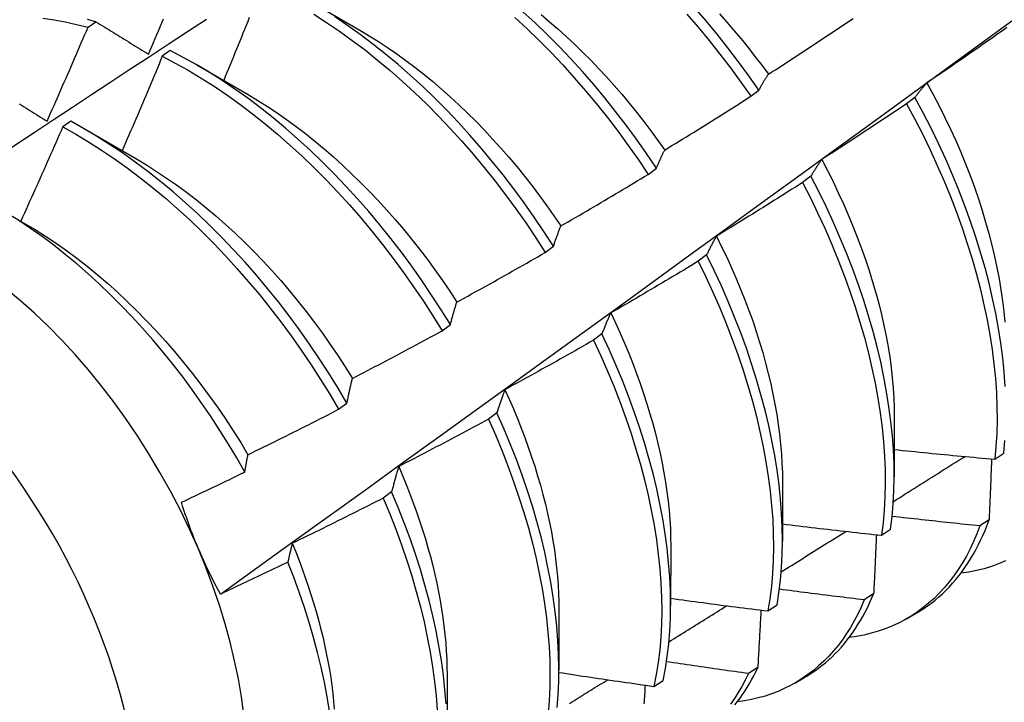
# Model space of a CAD drawing. Header units: inches. Extents: x 23 to 609, y 66 to 284.
# Tile 77 of 124: x 544.24 to 544.546, y 246.101 to 246.313. Entities that reach past the tile are written whole.
import ezdxf

# ---------------------------------------------------------------- set-up
doc = ezdxf.new("R2010")
doc.units = ezdxf.units.IN
doc.header["$MEASUREMENT"] = 0
doc.layers.add('Visible Edges(ANSI)', color=7, linetype='Continuous', lineweight=25)
doc.layers.add('Visible Tangent Edges(ANSI)', color=7, linetype='Continuous', lineweight=25)

msp = doc.modelspace()

# ---------------------------------------------------------------- linework, layer by layer
at = {"layer": 'Visible Edges(ANSI)'}
for p, q in [((544.3297, 246.3191), (544.34567, 246.30986)), ((544.26101, 246.31081), (544.26349, 246.31249)), ((544.28661, 246.30353), (544.28413, 246.30178)), ((544.2949, 246.29906), (544.31087, 246.28982)), ((544.46733, 246.2893), (544.46988, 246.29124)), ((544.51845, 246.28894), (544.51586, 246.28698)), ((544.25561, 246.28153), (544.25313, 246.27976)), ((544.26011, 246.27902), (544.27607, 246.26978)), ((544.43538, 246.265), (544.43794, 246.26695)), ((544.48606, 246.26443), (544.48347, 246.26246)), ((544.23313, 246.25446), (544.24127, 246.24974)), ((544.40335, 246.24065), (544.40592, 246.2426)), ((544.45358, 246.23988), (544.45098, 246.23792)), ((544.37124, 246.21625), (544.37381, 246.2182)), ((544.421, 246.21531), (544.41839, 246.21335)), ((544.33904, 246.19181), (544.34162, 246.19377)), ((544.38832, 246.19073), (544.3857, 246.18876)), ((544.51202, 246.18923), (544.51199, 246.17078)), ((544.54332, 246.17627), (544.54613, 246.17816)), ((544.47722, 246.16919), (544.47719, 246.15074)), ((544.35554, 246.16613), (544.35291, 246.16416)), ((544.54153, 246.15735), (544.53866, 246.15551)), ((544.50805, 246.15258), (544.51088, 246.15448)), ((544.44242, 246.14915), (544.4424, 246.1307)), ((544.50558, 246.1343), (544.50269, 246.13246)), ((544.47267, 246.129), (544.47551, 246.13088)), ((544.40762, 246.12911), (544.4076, 246.11066)), ((544.51587, 246.12659), (544.51865, 246.12819)), ((544.46951, 246.11136), (544.46662, 246.10953)), ((544.37282, 246.10907), (544.3728, 246.09062)), ((544.43718, 246.10551), (544.44002, 246.10739)), ((544.48107, 246.10655), (544.48386, 246.10815))]:
    msp.add_line(p, q, dxfattribs=at)
at = {"layer": 'Visible Edges(ANSI)', "flags": 128}
for points in [[(544.33128, 246.31488), (544.3353, 246.31231), (544.3393, 246.30959), (544.34328, 246.30673), (544.34724, 246.30374), (544.35116, 246.30061), (544.35505, 246.29735), (544.3589, 246.29396), (544.3627, 246.29046), (544.36646, 246.28683), (544.37016, 246.2831), (544.3738, 246.27925), (544.37739, 246.27531), (544.38091, 246.27126), (544.38435, 246.26712), (544.38773, 246.2629), (544.39102, 246.25859), (544.39424, 246.25421), (544.39737, 246.24975), (544.40041, 246.24523), (544.40335, 246.24065)], [(544.43794, 246.26695), (544.4349, 246.27147), (544.43177, 246.27592), (544.42855, 246.2803), (544.42526, 246.28461), (544.42188, 246.28883), (544.41843, 246.29297), (544.41491, 246.29701), (544.41133, 246.30096), (544.40768, 246.3048), (544.40398, 246.30853), (544.40022, 246.31216), (544.39642, 246.31566)], [(544.44741, 246.31491), (544.45092, 246.31085), (544.45435, 246.30671), (544.45772, 246.30247), (544.46101, 246.29815), (544.46421, 246.29376), (544.46733, 246.2893)], [(544.46988, 246.29124), (544.46676, 246.2957), (544.46354, 246.30009), (544.46025, 246.3044), (544.45688, 246.30862), (544.45344, 246.31277), (544.44992, 246.31681)], [(544.45757, 246.31496), (544.45985, 246.3124), (544.4621, 246.3098), (544.46432, 246.30716), (544.4665, 246.30447), (544.46864, 246.30174), (544.47075, 246.29898), (544.47281, 246.29618)], [(544.20244, 246.25033), (544.2084, 246.25431), (544.21437, 246.25827), (544.22033, 246.26224), (544.2263, 246.2662), (544.23226, 246.27016), (544.23823, 246.27411), (544.24419, 246.27805), (544.25016, 246.282), (544.25613, 246.28593), (544.2621, 246.28987), (544.26807, 246.29379), (544.27404, 246.29772), (544.28002, 246.30164), (544.28599, 246.30555), (544.29196, 246.30946), (544.29794, 246.31337)], [(544.24697, 246.31363), (544.25043, 246.31314), (544.25393, 246.3125), (544.25745, 246.31172), (544.26101, 246.31081)], [(544.26349, 246.31249), (544.26086, 246.31318)], [(544.26349, 246.31249), (544.26417, 246.31208), (544.26484, 246.31167), (544.26552, 246.31125), (544.26619, 246.31083), (544.26687, 246.31042), (544.26754, 246.31), (544.26822, 246.30958), (544.2689, 246.30917), (544.26958, 246.30875), (544.27026, 246.30833), (544.27094, 246.30791), (544.27162, 246.30749), (544.2723, 246.30707), (544.27299, 246.30665), (544.27367, 246.30623), (544.27436, 246.3058), (544.27504, 246.30538), (544.27573, 246.30496), (544.27642, 246.30454), (544.27711, 246.30411), (544.2778, 246.30369), (544.27849, 246.30326), (544.27918, 246.30284), (544.27987, 246.30241)], [(544.27987, 246.30241), (544.28039, 246.30363), (544.28091, 246.30485), (544.28142, 246.30608), (544.28194, 246.3073), (544.28246, 246.30852), (544.28297, 246.30974), (544.28349, 246.31097), (544.284, 246.31219), (544.28451, 246.31341)], [(544.30222, 246.13427), (544.31353, 246.1424), (544.32482, 246.15053), (544.33611, 246.15866), (544.34738, 246.16678), (544.35865, 246.17491), (544.3699, 246.18303), (544.38114, 246.19116), (544.39238, 246.19928), (544.4036, 246.20741), (544.41481, 246.21553), (544.42602, 246.22365), (544.43721, 246.23176), (544.44839, 246.23988), (544.45957, 246.24799), (544.47073, 246.2561), (544.48189, 246.26421), (544.49303, 246.27232), (544.50417, 246.28042), (544.5153, 246.28852), (544.52642, 246.29662), (544.53753, 246.30471), (544.54863, 246.3128)], [(544.31121, 246.31384), (544.31072, 246.31261), (544.31023, 246.31138), (544.30973, 246.31016), (544.30924, 246.30893), (544.30874, 246.3077), (544.30825, 246.30648), (544.30775, 246.30525), (544.30725, 246.30403), (544.30675, 246.3028), (544.30625, 246.30158), (544.30575, 246.30035), (544.30525, 246.29913), (544.30475, 246.29791), (544.30425, 246.29668), (544.30374, 246.29546), (544.30324, 246.29424)], [(544.40592, 246.2426), (544.40296, 246.24718), (544.39992, 246.25169), (544.39678, 246.25614), (544.39356, 246.26052), (544.39026, 246.26482), (544.38688, 246.26904), (544.38343, 246.27317), (544.3799, 246.27721), (544.37632, 246.28115), (544.37267, 246.28499), (544.36896, 246.28871), (544.3652, 246.29233), (544.36139, 246.29583), (544.35754, 246.2992), (544.35365, 246.30245), (544.34972, 246.30557), (544.34577, 246.30856), (544.34178, 246.3114), (544.33778, 246.31411)], [(544.39392, 246.3138), (544.39772, 246.31028), (544.40148, 246.30665), (544.40518, 246.30291), (544.40882, 246.29906), (544.4124, 246.29511), (544.41591, 246.29106), (544.41935, 246.28692), (544.42272, 246.28269), (544.42601, 246.27837), (544.42922, 246.27398), (544.43235, 246.26953), (544.43538, 246.265)], [(544.40207, 246.31476), (544.4047, 246.31255), (544.40731, 246.31028), (544.4099, 246.30794), (544.41246, 246.30554), (544.41499, 246.30308), (544.4175, 246.30056), (544.41997, 246.29799), (544.42241, 246.29536), (544.42482, 246.29267), (544.42719, 246.28994), (544.42952, 246.28715), (544.43181, 246.28432), (544.43406, 246.28144), (544.43626, 246.27852), (544.43843, 246.27556), (544.44055, 246.27257)], [(544.47281, 246.29618), (544.47392, 246.29689), (544.47502, 246.2976), (544.47613, 246.29832), (544.47723, 246.29903), (544.47834, 246.29975), (544.47944, 246.30046), (544.48054, 246.30118), (544.48165, 246.3019), (544.48275, 246.30262), (544.48385, 246.30334), (544.48495, 246.30406), (544.48605, 246.30479), (544.48715, 246.30551), (544.48825, 246.30623), (544.48934, 246.30696), (544.49044, 246.30769), (544.49154, 246.30841), (544.49263, 246.30914), (544.49373, 246.30987), (544.49482, 246.3106), (544.49592, 246.31134), (544.49701, 246.31207), (544.4981, 246.3128), (544.4992, 246.31354)], [(544.24826, 246.28158), (544.2488, 246.2828), (544.24934, 246.28401), (544.24988, 246.28523), (544.25042, 246.28644), (544.25095, 246.28766), (544.25149, 246.28887), (544.25203, 246.29009), (544.25256, 246.29131), (544.2531, 246.29252), (544.25363, 246.29374), (544.25416, 246.29496), (544.25469, 246.29618), (544.25523, 246.29739), (544.25575, 246.29861), (544.25628, 246.29983), (544.25681, 246.30105), (544.25734, 246.30227), (544.25787, 246.30349), (544.25839, 246.30471), (544.25892, 246.30593), (544.25944, 246.30715), (544.25996, 246.30837), (544.26049, 246.30959), (544.26101, 246.31081)], [(544.34567, 246.30987), (544.34854, 246.30816), (544.35141, 246.30637), (544.35426, 246.3045), (544.35711, 246.30254), (544.35994, 246.3005), (544.36275, 246.29838), (544.36555, 246.29619), (544.36832, 246.29391), (544.37107, 246.29156), (544.3738, 246.28913), (544.3765, 246.28664), (544.37917, 246.28408), (544.38181, 246.28145), (544.38441, 246.27875), (544.38698, 246.276), (544.38952, 246.27319), (544.39201, 246.27032), (544.39446, 246.2674), (544.39688, 246.26443), (544.39924, 246.26141), (544.40156, 246.25835), (544.40383, 246.25524), (544.40605, 246.25209), (544.40822, 246.24891)], [(544.54709, 246.3107), (544.54601, 246.30994), (544.54493, 246.30918), (544.54385, 246.30842), (544.54277, 246.30766), (544.54169, 246.30691), (544.54061, 246.30615), (544.53953, 246.3054), (544.53845, 246.30464), (544.53737, 246.30389), (544.53629, 246.30314), (544.5352, 246.30239), (544.53412, 246.30164), (544.53303, 246.30089), (544.53195, 246.30014), (544.53086, 246.29939), (544.52977, 246.29864), (544.52868, 246.2979), (544.5276, 246.29716), (544.52651, 246.29641), (544.52542, 246.29567), (544.52433, 246.29493), (544.52324, 246.29419), (544.52214, 246.29345)], [(544.37381, 246.2182), (544.37095, 246.22283), (544.36799, 246.22741), (544.36493, 246.23192), (544.36179, 246.23637), (544.35857, 246.24074), (544.35526, 246.24504), (544.35188, 246.24925), (544.34842, 246.25338), (544.34489, 246.25741), (544.3413, 246.26134), (544.33765, 246.26517), (544.33394, 246.26889), (544.33018, 246.2725), (544.32637, 246.27599), (544.32251, 246.27936), (544.31862, 246.2826), (544.31469, 246.28571), (544.31073, 246.28869), (544.30675, 246.29153), (544.30274, 246.29423), (544.29872, 246.29678), (544.29469, 246.29918), (544.29065, 246.30144), (544.28661, 246.30353)], [(544.28413, 246.30178), (544.28362, 246.30055), (544.28311, 246.29932), (544.28259, 246.29809), (544.28208, 246.29686), (544.28157, 246.29563), (544.28105, 246.29441), (544.28053, 246.29318), (544.28002, 246.29195), (544.2795, 246.29072), (544.27898, 246.28949), (544.27846, 246.28827), (544.27794, 246.28704), (544.27742, 246.28581), (544.2769, 246.28459), (544.27638, 246.28336), (544.27586, 246.28214), (544.27533, 246.28091), (544.27481, 246.27969), (544.27428, 246.27846), (544.27376, 246.27724), (544.27323, 246.27601), (544.2727, 246.27479), (544.27217, 246.27357), (544.27164, 246.27234)], [(544.28413, 246.30178), (544.28817, 246.29967), (544.29221, 246.2974), (544.29624, 246.29499), (544.30026, 246.29243), (544.30427, 246.28972), (544.30825, 246.28687), (544.3122, 246.28388), (544.31613, 246.28076), (544.32002, 246.27751), (544.32387, 246.27413), (544.32768, 246.27063), (544.33144, 246.26701), (544.33514, 246.26328), (544.33879, 246.25945), (544.34238, 246.2555), (544.3459, 246.25147), (544.34935, 246.24733), (544.35273, 246.24311), (544.35603, 246.23881), (544.35925, 246.23443), (544.36238, 246.22998), (544.36543, 246.22546), (544.36838, 246.22088), (544.37124, 246.21625)], [(544.46988, 246.29124), (544.47, 246.29146), (544.47011, 246.29168), (544.47023, 246.29189), (544.47035, 246.29211), (544.47047, 246.29232), (544.47059, 246.29253), (544.47071, 246.29275), (544.47083, 246.29296), (544.47095, 246.29317), (544.47107, 246.29338), (544.47119, 246.29358), (544.47131, 246.29379), (544.47143, 246.29399), (544.47156, 246.2942), (544.47168, 246.2944), (544.4718, 246.2946), (544.47193, 246.2948), (544.47205, 246.295), (544.47218, 246.2952), (544.4723, 246.2954), (544.47243, 246.2956), (544.47256, 246.29579), (544.47268, 246.29599), (544.47281, 246.29618)], [(544.52214, 246.29345), (544.52198, 246.29327), (544.52182, 246.2931), (544.52166, 246.29292), (544.52151, 246.29274), (544.52135, 246.29256), (544.52119, 246.29238), (544.52103, 246.2922), (544.52088, 246.29201), (544.52072, 246.29183), (544.52056, 246.29164), (544.52041, 246.29146), (544.52026, 246.29127), (544.5201, 246.29108), (544.51995, 246.29089), (544.5198, 246.2907), (544.51964, 246.29051), (544.51949, 246.29032), (544.51934, 246.29012), (544.51919, 246.28993), (544.51904, 246.28973), (544.51889, 246.28954), (544.51875, 246.28934), (544.5186, 246.28914), (544.51845, 246.28894)], [(544.52214, 246.29345), (544.52409, 246.28989), (544.52597, 246.28631), (544.52777, 246.28272), (544.5295, 246.27911), (544.53114, 246.27549), (544.53271, 246.27186), (544.53421, 246.26823), (544.53562, 246.26459), (544.53695, 246.26096), (544.5382, 246.25734), (544.53937, 246.25373), (544.54045, 246.25013), (544.54146, 246.24655), (544.54238, 246.24298), (544.54321, 246.23945), (544.54396, 246.23594), (544.54463, 246.23246), (544.5452, 246.22901), (544.54569, 246.22561), (544.5461, 246.22224), (544.54641, 246.21892)], [(544.31086, 246.28983), (544.31387, 246.28803), (544.31686, 246.28615), (544.31985, 246.28416), (544.32282, 246.28209), (544.32578, 246.27992), (544.32872, 246.27767), (544.33164, 246.27534), (544.33454, 246.27292), (544.33741, 246.27042), (544.34026, 246.26785), (544.34307, 246.2652), (544.34586, 246.26248), (544.3486, 246.25969), (544.35131, 246.25684), (544.35398, 246.25392), (544.35661, 246.25094), (544.35919, 246.2479), (544.36173, 246.24481), (544.36421, 246.24166), (544.36665, 246.23846), (544.36903, 246.23521), (544.37135, 246.23192), (544.37361, 246.22858), (544.37582, 246.2252)], [(544.44055, 246.27257), (544.44167, 246.27325), (544.44279, 246.27394), (544.44391, 246.27463), (544.44504, 246.27532), (544.44616, 246.27601), (544.44728, 246.2767), (544.4484, 246.27739), (544.44951, 246.27808), (544.45063, 246.27877), (544.45175, 246.27947), (544.45287, 246.28016), (544.45398, 246.28086), (544.4551, 246.28156), (544.45621, 246.28226), (544.45733, 246.28296), (544.45844, 246.28366), (544.45955, 246.28436), (544.46067, 246.28506), (544.46178, 246.28576), (544.46289, 246.28647), (544.464, 246.28717), (544.46511, 246.28788), (544.46622, 246.28859), (544.46733, 246.2893)], [(544.54656, 246.19896), (544.54624, 246.20337), (544.54579, 246.20784), (544.5452, 246.21238), (544.54448, 246.21698), (544.54363, 246.22163), (544.54264, 246.22633), (544.54152, 246.23107), (544.54028, 246.23585), (544.5389, 246.24065), (544.5374, 246.24547), (544.53577, 246.25032), (544.53402, 246.25517), (544.53214, 246.26003), (544.53015, 246.26489), (544.52803, 246.26974), (544.5258, 246.27457), (544.52346, 246.27939), (544.52101, 246.28418), (544.51845, 246.28894)], [(544.23962, 246.28692), (544.24028, 246.28651), (544.24094, 246.28611), (544.2416, 246.2857), (544.24226, 246.28529), (544.24293, 246.28488), (544.24359, 246.28447), (544.24425, 246.28406), (544.24492, 246.28365), (544.24559, 246.28324), (544.24625, 246.28282), (544.24692, 246.28241), (544.24759, 246.282), (544.24826, 246.28158)], [(544.51586, 246.28698), (544.51477, 246.28624), (544.51367, 246.28551), (544.51258, 246.28478), (544.51148, 246.28404), (544.51039, 246.28331), (544.50929, 246.28258), (544.50819, 246.28185), (544.50709, 246.28112), (544.50599, 246.28039), (544.50489, 246.27967), (544.50379, 246.27894), (544.50269, 246.27822), (544.50159, 246.27749), (544.50049, 246.27677), (544.49938, 246.27605), (544.49828, 246.27533), (544.49717, 246.27461), (544.49607, 246.27389), (544.49496, 246.27317), (544.49386, 246.27246), (544.49275, 246.27174), (544.49164, 246.27103), (544.49054, 246.27031), (544.48943, 246.2696)], [(544.51586, 246.28698), (544.51841, 246.28222), (544.52086, 246.27743), (544.52319, 246.27261), (544.52541, 246.26777), (544.52752, 246.26292), (544.5295, 246.25806), (544.53137, 246.2532), (544.53311, 246.24835), (544.53473, 246.24351), (544.53623, 246.23868), (544.53759, 246.23388), (544.53883, 246.22911), (544.53994, 246.22437), (544.54091, 246.21968), (544.54176, 246.21503), (544.54247, 246.21044), (544.54304, 246.2059), (544.54348, 246.20143), (544.54379, 246.19703), (544.54397, 246.1927), (544.544, 246.18846), (544.54391, 246.1843), (544.54368, 246.18023), (544.54332, 246.17627)], [(544.34162, 246.19377), (544.33885, 246.19844), (544.33598, 246.20307), (544.33301, 246.20764), (544.32995, 246.21215), (544.32681, 246.21659), (544.32358, 246.22096), (544.32026, 246.22525), (544.31688, 246.22946), (544.31342, 246.23358), (544.30988, 246.2376), (544.30629, 246.24153), (544.30263, 246.24536), (544.29892, 246.24907), (544.29515, 246.25267), (544.29134, 246.25615), (544.28748, 246.25952), (544.28359, 246.26275), (544.27966, 246.26585), (544.2757, 246.26882), (544.27171, 246.27165), (544.26771, 246.27434), (544.26368, 246.27689), (544.25965, 246.27928), (544.25561, 246.28153)], [(544.25313, 246.27976), (544.2526, 246.27853), (544.25206, 246.27731), (544.25153, 246.27608), (544.25099, 246.27486), (544.25045, 246.27363), (544.24991, 246.27241), (544.24937, 246.27119), (544.24883, 246.26996), (544.24829, 246.26874), (544.24775, 246.26752), (544.24721, 246.2663), (544.24667, 246.26507), (544.24612, 246.26385), (544.24558, 246.26263), (544.24503, 246.26141), (544.24448, 246.26019), (544.24394, 246.25897), (544.24339, 246.25775), (544.24284, 246.25653), (544.24229, 246.25531), (544.24174, 246.25409), (544.24119, 246.25287), (544.24064, 246.25165), (544.24008, 246.25043)], [(544.25313, 246.27976), (544.25717, 246.2775), (544.2612, 246.2751), (544.26523, 246.27254), (544.26923, 246.26984), (544.27321, 246.267), (544.27717, 246.26402), (544.2811, 246.26091), (544.28499, 246.25766), (544.28885, 246.25429), (544.29266, 246.2508), (544.29642, 246.24719), (544.30013, 246.24347), (544.30378, 246.23964), (544.30737, 246.2357), (544.31089, 246.23167), (544.31435, 246.22754), (544.31773, 246.22333), (544.32104, 246.21903), (544.32426, 246.21465), (544.3274, 246.21021), (544.33045, 246.20569), (544.33341, 246.20112), (544.33628, 246.19649), (544.33904, 246.19181)], [(544.43794, 246.26695), (544.43804, 246.26719), (544.43815, 246.26744), (544.43825, 246.26768), (544.43836, 246.26793), (544.43846, 246.26817), (544.43857, 246.26841), (544.43867, 246.26865), (544.43878, 246.26889), (544.43889, 246.26913), (544.439, 246.26937), (544.4391, 246.2696), (544.43921, 246.26984), (544.43932, 246.27007), (544.43943, 246.2703), (544.43954, 246.27054), (544.43965, 246.27077), (544.43976, 246.271), (544.43987, 246.27122), (544.43998, 246.27145), (544.44009, 246.27168), (544.44021, 246.2719), (544.44032, 246.27212), (544.44043, 246.27235), (544.44055, 246.27257)], [(544.27607, 246.26978), (544.27921, 246.26791), (544.28235, 246.26593), (544.28547, 246.26385), (544.28858, 246.26168), (544.29168, 246.25941), (544.29475, 246.25704), (544.2978, 246.25458), (544.30082, 246.25204), (544.30381, 246.2494), (544.30677, 246.24669), (544.3097, 246.24389), (544.31258, 246.24101), (544.31543, 246.23806), (544.31823, 246.23503), (544.32099, 246.23193), (544.3237, 246.22876), (544.32636, 246.22553), (544.32896, 246.22224), (544.33151, 246.2189), (544.334, 246.2155), (544.33643, 246.21205), (544.3388, 246.20856), (544.3411, 246.20503), (544.34334, 246.20146)], [(544.48943, 246.2696), (544.48928, 246.2694), (544.48913, 246.26919), (544.48899, 246.26899), (544.48884, 246.26878), (544.4887, 246.26857), (544.48856, 246.26836), (544.48841, 246.26815), (544.48827, 246.26794), (544.48813, 246.26773), (544.48799, 246.26752), (544.48785, 246.2673), (544.4877, 246.26709), (544.48756, 246.26687), (544.48743, 246.26666), (544.48729, 246.26644), (544.48715, 246.26622), (544.48701, 246.266), (544.48687, 246.26578), (544.48674, 246.26555), (544.4866, 246.26533), (544.48647, 246.26511), (544.48633, 246.26488), (544.4862, 246.26465), (544.48606, 246.26443)], [(544.48943, 246.2696), (544.49122, 246.26618), (544.49294, 246.26274), (544.49459, 246.25929), (544.49618, 246.25583), (544.49769, 246.25236), (544.49914, 246.24888), (544.50051, 246.24541), (544.50182, 246.24194), (544.50304, 246.23847), (544.5042, 246.23502), (544.50527, 246.23157), (544.50627, 246.22814), (544.5072, 246.22473), (544.50804, 246.22134), (544.50881, 246.21797), (544.50949, 246.21463), (544.51009, 246.21132), (544.51061, 246.20804), (544.51105, 246.2048), (544.51141, 246.2016), (544.51168, 246.19844), (544.51188, 246.19532), (544.51199, 246.19225), (544.51202, 246.18923)], [(544.40822, 246.24891), (544.40935, 246.24957), (544.41049, 246.25023), (544.41163, 246.25089), (544.41277, 246.25155), (544.4139, 246.25221), (544.41504, 246.25288), (544.41618, 246.25354), (544.41731, 246.25421), (544.41844, 246.25487), (544.41958, 246.25554), (544.42071, 246.25621), (544.42184, 246.25688), (544.42297, 246.25755), (544.42411, 246.25822), (544.42524, 246.2589), (544.42637, 246.25957), (544.42749, 246.26025), (544.42862, 246.26092), (544.42975, 246.2616), (544.43088, 246.26228), (544.43201, 246.26296), (544.43313, 246.26364), (544.43426, 246.26432), (544.43538, 246.265)], [(544.51088, 246.15448), (544.51136, 246.15836), (544.5117, 246.16234), (544.51191, 246.16642), (544.51199, 246.17059), (544.51194, 246.17485), (544.51174, 246.17918), (544.51142, 246.18359), (544.51096, 246.18807), (544.51036, 246.19262), (544.50964, 246.19722), (544.50877, 246.20187), (544.50778, 246.20657), (544.50666, 246.21131), (544.5054, 246.21609), (544.50402, 246.2209), (544.50251, 246.22572), (544.50087, 246.23057), (544.49911, 246.23542), (544.49723, 246.24028), (544.49522, 246.24514), (544.4931, 246.24999), (544.49087, 246.25482), (544.48852, 246.25964), (544.48606, 246.26443)], [(544.48347, 246.26246), (544.48236, 246.26175), (544.48124, 246.26105), (544.48013, 246.26034), (544.47902, 246.25963), (544.47791, 246.25893), (544.47679, 246.25822), (544.47568, 246.25752), (544.47456, 246.25682), (544.47344, 246.25612), (544.47233, 246.25542), (544.47121, 246.25472), (544.47009, 246.25402), (544.46897, 246.25332), (544.46785, 246.25263), (544.46673, 246.25193), (544.46561, 246.25124), (544.46449, 246.25055), (544.46337, 246.24985), (544.46225, 246.24916), (544.46113, 246.24847), (544.46, 246.24779), (544.45888, 246.2471), (544.45775, 246.24641), (544.45663, 246.24573)], [(544.48347, 246.26246), (544.48592, 246.25767), (544.48826, 246.25285), (544.49048, 246.24802), (544.4926, 246.24317), (544.49459, 246.23831), (544.49646, 246.23345), (544.49821, 246.2286), (544.49984, 246.22376), (544.50134, 246.21893), (544.50272, 246.21413), (544.50396, 246.20935), (544.50508, 246.20462), (544.50606, 246.19992), (544.50691, 246.19527), (544.50763, 246.19067), (544.50821, 246.18613), (544.50866, 246.18165), (544.50898, 246.17725), (544.50916, 246.17292), (544.50921, 246.16867), (544.50912, 246.16451), (544.5089, 246.16043), (544.50854, 246.15646), (544.50805, 246.15258)], [(544.30982, 246.17228), (544.30733, 246.17665), (544.30475, 246.18098), (544.30208, 246.18526), (544.29933, 246.18948), (544.29649, 246.19365), (544.29358, 246.19776), (544.29058, 246.2018), (544.28752, 246.20576), (544.2844, 246.20963), (544.28122, 246.21341), (544.27798, 246.2171), (544.27468, 246.2207), (544.27133, 246.2242), (544.26794, 246.22759), (544.26449, 246.23088), (544.26101, 246.23406), (544.25748, 246.23713), (544.25391, 246.24008), (544.25032, 246.2429), (544.24672, 246.24559), (544.24309, 246.24815), (544.23945, 246.25058)], [(544.24127, 246.24974), (544.24455, 246.24779), (544.24782, 246.24572), (544.25108, 246.24355), (544.25431, 246.24127), (544.25753, 246.23888), (544.26073, 246.23638), (544.2639, 246.23378), (544.26704, 246.23109), (544.27014, 246.2283), (544.27321, 246.22542), (544.27625, 246.22245), (544.27924, 246.2194), (544.28218, 246.21627), (544.28508, 246.21307), (544.28793, 246.20979), (544.29072, 246.20644), (544.29346, 246.20303), (544.29614, 246.19956), (544.29875, 246.19603), (544.30131, 246.19245), (544.30379, 246.18882), (544.3062, 246.18515), (544.30854, 246.18143), (544.3108, 246.17767)], [(544.40592, 246.2426), (544.40601, 246.24288), (544.4061, 246.24315), (544.40619, 246.24342), (544.40628, 246.2437), (544.40638, 246.24397), (544.40647, 246.24424), (544.40656, 246.24451), (544.40666, 246.24477), (544.40675, 246.24504), (544.40685, 246.24531), (544.40694, 246.24557), (544.40704, 246.24584), (544.40713, 246.2461), (544.40723, 246.24636), (544.40733, 246.24662), (544.40742, 246.24688), (544.40752, 246.24714), (544.40762, 246.24739), (544.40772, 246.24765), (544.40782, 246.2479), (544.40792, 246.24816), (544.40802, 246.24841), (544.40812, 246.24866), (544.40822, 246.24891)], [(544.45663, 246.24573), (544.4565, 246.24549), (544.45636, 246.24526), (544.45623, 246.24503), (544.4561, 246.24479), (544.45597, 246.24456), (544.45584, 246.24432), (544.45571, 246.24408), (544.45558, 246.24385), (544.45545, 246.24361), (544.45532, 246.24337), (544.45519, 246.24312), (544.45507, 246.24288), (544.45494, 246.24264), (544.45481, 246.24239), (544.45469, 246.24215), (544.45456, 246.2419), (544.45444, 246.24165), (544.45431, 246.2414), (544.45419, 246.24115), (544.45407, 246.2409), (544.45394, 246.24065), (544.45382, 246.24039), (544.4537, 246.24014), (544.45358, 246.23988)], [(544.45663, 246.24573), (544.45827, 246.24245), (544.45984, 246.23916), (544.46136, 246.23586), (544.46281, 246.23255), (544.46419, 246.22925), (544.46551, 246.22594), (544.46676, 246.22263), (544.46794, 246.21933), (544.46906, 246.21603), (544.4701, 246.21275), (544.47107, 246.20947), (544.47197, 246.20622), (544.4728, 246.20297), (544.47356, 246.19975), (544.47425, 246.19655), (544.47487, 246.19338), (544.47541, 246.19023), (544.47589, 246.18712), (544.47629, 246.18403), (544.47662, 246.18099), (544.47687, 246.17798), (544.47706, 246.175), (544.47717, 246.17208), (544.4772, 246.16919)], [(544.37582, 246.2252), (544.37697, 246.22584), (544.37812, 246.22647), (544.37928, 246.2271), (544.38043, 246.22774), (544.38158, 246.22837), (544.38273, 246.22901), (544.38388, 246.22965), (544.38503, 246.23029), (544.38618, 246.23093), (544.38733, 246.23157), (544.38848, 246.23221), (544.38963, 246.23285), (544.39077, 246.2335), (544.39192, 246.23414), (544.39307, 246.23479), (544.39421, 246.23543), (544.39536, 246.23608), (544.3965, 246.23673), (544.39764, 246.23738), (544.39879, 246.23803), (544.39993, 246.23869), (544.40107, 246.23934), (544.40221, 246.23999), (544.40335, 246.24065)], [(544.47551, 246.13088), (544.47611, 246.13466), (544.47658, 246.13855), (544.47692, 246.14254), (544.47712, 246.14663), (544.47719, 246.1508), (544.47713, 246.15506), (544.47693, 246.1594), (544.4766, 246.16382), (544.47613, 246.1683), (544.47553, 246.17285), (544.47479, 246.17745), (544.47392, 246.18211), (544.47292, 246.18681), (544.47179, 246.19156), (544.47052, 246.19634), (544.46913, 246.20114), (544.46761, 246.20597), (544.46597, 246.21081), (544.4642, 246.21567), (544.46231, 246.22053), (544.4603, 246.22538), (544.45818, 246.23023), (544.45593, 246.23507), (544.45358, 246.23988)], [(544.45098, 246.23792), (544.44985, 246.23723), (544.44872, 246.23655), (544.44759, 246.23587), (544.44646, 246.23519), (544.44533, 246.23452), (544.4442, 246.23384), (544.44307, 246.23316), (544.44194, 246.23249), (544.44081, 246.23181), (544.43967, 246.23114), (544.43854, 246.23047), (544.4374, 246.2298), (544.43627, 246.22913), (544.43513, 246.22846), (544.434, 246.22779), (544.43286, 246.22713), (544.43172, 246.22646), (544.43059, 246.2258), (544.42945, 246.22513), (544.42831, 246.22447), (544.42717, 246.22381), (544.42603, 246.22315), (544.42489, 246.22249), (544.42375, 246.22183)], [(544.45098, 246.23792), (544.45332, 246.2331), (544.45556, 246.22827), (544.45768, 246.22342), (544.45968, 246.21856), (544.46156, 246.2137), (544.46331, 246.20885), (544.46495, 246.204), (544.46646, 246.19918), (544.46784, 246.19437), (544.46909, 246.1896), (544.47021, 246.18486), (544.47121, 246.18016), (544.47207, 246.1755), (544.47279, 246.1709), (544.47338, 246.16636), (544.47384, 246.16188), (544.47417, 246.15747), (544.47436, 246.15313), (544.47441, 246.14888), (544.47433, 246.14471), (544.47412, 246.14063), (544.47377, 246.13665), (544.47329, 246.13277), (544.47267, 246.129)], [(544.37381, 246.2182), (544.37389, 246.21851), (544.37397, 246.21881), (544.37405, 246.21911), (544.37413, 246.21942), (544.37421, 246.21972), (544.37429, 246.22001), (544.37437, 246.22031), (544.37446, 246.22061), (544.37454, 246.22091), (544.37462, 246.2212), (544.3747, 246.22149), (544.37479, 246.22179), (544.37487, 246.22208), (544.37495, 246.22237), (544.37504, 246.22266), (544.37512, 246.22294), (544.37521, 246.22323), (544.37529, 246.22352), (544.37538, 246.2238), (544.37547, 246.22408), (544.37555, 246.22436), (544.37564, 246.22465), (544.37573, 246.22493), (544.37582, 246.2252)], [(544.42375, 246.22183), (544.42363, 246.22157), (544.42351, 246.22131), (544.42339, 246.22105), (544.42327, 246.22079), (544.42315, 246.22053), (544.42303, 246.22026), (544.42291, 246.21999), (544.4228, 246.21973), (544.42268, 246.21946), (544.42257, 246.21919), (544.42245, 246.21892), (544.42234, 246.21865), (544.42222, 246.21838), (544.42211, 246.21811), (544.42199, 246.21783), (544.42188, 246.21756), (544.42177, 246.21728), (544.42166, 246.217), (544.42155, 246.21672), (544.42144, 246.21644), (544.42133, 246.21616), (544.42122, 246.21588), (544.42111, 246.2156), (544.421, 246.21531)], [(544.42375, 246.22183), (544.42523, 246.2187), (544.42666, 246.21557), (544.42803, 246.21242), (544.42935, 246.20928), (544.4306, 246.20613), (544.43179, 246.20298), (544.43292, 246.19984), (544.43399, 246.1967), (544.435, 246.19357), (544.43595, 246.19045), (544.43684, 246.18735), (544.43766, 246.18425), (544.43842, 246.18118), (544.43911, 246.17812), (544.43974, 246.17509), (544.44031, 246.17208), (544.44081, 246.1691), (544.44124, 246.16614), (544.44161, 246.16322), (544.44191, 246.16033), (544.44214, 246.15747), (544.44231, 246.15465), (544.4424, 246.15188), (544.44243, 246.14914)], [(544.34334, 246.20146), (544.34451, 246.20206), (544.34568, 246.20267), (544.34685, 246.20327), (544.34802, 246.20388), (544.34918, 246.20449), (544.35035, 246.2051), (544.35151, 246.20571), (544.35268, 246.20632), (544.35384, 246.20693), (544.35501, 246.20755), (544.35617, 246.20816), (544.35733, 246.20878), (544.3585, 246.2094), (544.35966, 246.21001), (544.36082, 246.21063), (544.36198, 246.21125), (544.36314, 246.21187), (544.3643, 246.2125), (544.36546, 246.21312), (544.36661, 246.21374), (544.36777, 246.21437), (544.36893, 246.215), (544.37008, 246.21562), (544.37124, 246.21625)], [(544.44002, 246.10739), (544.44075, 246.11106), (544.44135, 246.11485), (544.44181, 246.11875), (544.44214, 246.12274), (544.44233, 246.12683), (544.4424, 246.13101), (544.44232, 246.13528), (544.44212, 246.13962), (544.44177, 246.14404), (544.4413, 246.14853), (544.44069, 246.15308), (544.43994, 246.15769), (544.43907, 246.16235), (544.43806, 246.16706), (544.43692, 246.1718), (544.43565, 246.17658), (544.43425, 246.18139), (544.43272, 246.18622), (544.43107, 246.19106), (544.4293, 246.19592), (544.4274, 246.20078), (544.42538, 246.20563), (544.42325, 246.21048), (544.421, 246.21531)], [(544.41839, 246.21335), (544.41724, 246.21269), (544.4161, 246.21204), (544.41496, 246.21139), (544.41381, 246.21074), (544.41266, 246.21008), (544.41152, 246.20943), (544.41037, 246.20879), (544.40922, 246.20814), (544.40807, 246.20749), (544.40693, 246.20685), (544.40578, 246.2062), (544.40463, 246.20556), (544.40347, 246.20492), (544.40232, 246.20428), (544.40117, 246.20364), (544.40002, 246.203), (544.39887, 246.20236), (544.39771, 246.20172), (544.39656, 246.20109), (544.3954, 246.20045), (544.39425, 246.19982), (544.39309, 246.19919), (544.39194, 246.19855), (544.39078, 246.19792)], [(544.41839, 246.21335), (544.42063, 246.20851), (544.42275, 246.20367), (544.42476, 246.19881), (544.42665, 246.19395), (544.42842, 246.1891), (544.43006, 246.18425), (544.43157, 246.17942), (544.43296, 246.17462), (544.43422, 246.16984), (544.43535, 246.1651), (544.43635, 246.16039), (544.43722, 246.15574), (544.43795, 246.15113), (544.43855, 246.14659), (544.43902, 246.1421), (544.43935, 246.13769), (544.43955, 246.13335), (544.43961, 246.12909), (544.43954, 246.12492), (544.43933, 246.12083), (544.43899, 246.11685), (544.43852, 246.11296), (544.43792, 246.10918), (544.43718, 246.10551)], [(544.34162, 246.19377), (544.34169, 246.1941), (544.34175, 246.19443), (544.34182, 246.19476), (544.34189, 246.19509), (544.34196, 246.19542), (544.34203, 246.19575), (544.3421, 246.19608), (544.34217, 246.1964), (544.34224, 246.19673), (544.34231, 246.19705), (544.34238, 246.19737), (544.34245, 246.19769), (544.34253, 246.19801), (544.3426, 246.19833), (544.34267, 246.19865), (544.34274, 246.19897), (544.34282, 246.19928), (544.34289, 246.1996), (544.34297, 246.19991), (544.34304, 246.20022), (544.34312, 246.20053), (544.34319, 246.20084), (544.34327, 246.20115), (544.34334, 246.20146)], [(544.39078, 246.19792), (544.39067, 246.19764), (544.39056, 246.19735), (544.39046, 246.19706), (544.39035, 246.19677), (544.39024, 246.19648), (544.39014, 246.19618), (544.39003, 246.19589), (544.38993, 246.19559), (544.38982, 246.1953), (544.38972, 246.195), (544.38962, 246.1947), (544.38951, 246.1944), (544.38941, 246.1941), (544.38931, 246.1938), (544.38921, 246.1935), (544.38911, 246.1932), (544.38901, 246.19289), (544.38891, 246.19259), (544.38881, 246.19228), (544.38871, 246.19197), (544.38861, 246.19166), (544.38851, 246.19135), (544.38842, 246.19104), (544.38832, 246.19073)], [(544.39078, 246.19792), (544.39213, 246.19494), (544.39342, 246.19196), (544.39467, 246.18897), (544.39586, 246.18599), (544.39699, 246.183), (544.39807, 246.18002), (544.3991, 246.17704), (544.40007, 246.17407), (544.40099, 246.17111), (544.40184, 246.16817), (544.40264, 246.16523), (544.40339, 246.16231), (544.40407, 246.15941), (544.40469, 246.15652), (544.40525, 246.15366), (544.40575, 246.15082), (544.40619, 246.148), (544.40658, 246.14521), (544.4069, 246.14245), (544.40716, 246.13972), (544.40736, 246.13702), (544.40751, 246.13435), (544.40759, 246.13172), (544.40762, 246.12912)], [(544.3108, 246.17767), (544.31198, 246.17825), (544.31316, 246.17883), (544.31434, 246.17941), (544.31553, 246.17999), (544.31671, 246.18057), (544.31789, 246.18115), (544.31907, 246.18173), (544.32025, 246.18232), (544.32142, 246.1829), (544.3226, 246.18349), (544.32378, 246.18408), (544.32496, 246.18467), (544.32613, 246.18526), (544.32731, 246.18585), (544.32849, 246.18644), (544.32966, 246.18703), (544.33084, 246.18762), (544.33201, 246.18822), (544.33318, 246.18881), (544.33435, 246.18941), (544.33553, 246.19001), (544.3367, 246.19061), (544.33787, 246.19121), (544.33904, 246.19181)], [(544.40703, 246.09894), (544.40735, 246.10294), (544.40754, 246.10704), (544.4076, 246.11122), (544.40752, 246.11549), (544.4073, 246.11984), (544.40695, 246.12427), (544.40647, 246.12876), (544.40585, 246.13331), (544.4051, 246.13793), (544.40421, 246.14259), (544.40319, 246.1473), (544.40205, 246.15205), (544.40077, 246.15683), (544.39936, 246.16164), (544.39783, 246.16647), (544.39617, 246.17131), (544.39439, 246.17617), (544.39248, 246.18103), (544.39046, 246.18588), (544.38832, 246.19073)], [(544.3857, 246.18876), (544.38454, 246.18813), (544.38338, 246.18751), (544.38222, 246.18688), (544.38106, 246.18626), (544.3799, 246.18564), (544.37874, 246.18501), (544.37757, 246.18439), (544.37641, 246.18377), (544.37525, 246.18316), (544.37408, 246.18254), (544.37292, 246.18192), (544.37175, 246.18131), (544.37059, 246.18069), (544.36942, 246.18008), (544.36825, 246.17947), (544.36709, 246.17885), (544.36592, 246.17824), (544.36475, 246.17763), (544.36358, 246.17703), (544.36241, 246.17642), (544.36124, 246.17581), (544.36007, 246.17521), (544.3589, 246.17461), (544.35772, 246.174)], [(544.3857, 246.18876), (544.38783, 246.18391), (544.38985, 246.17906), (544.39174, 246.1742), (544.39352, 246.16934), (544.39516, 246.1645), (544.39669, 246.15967), (544.39809, 246.15486), (544.39935, 246.15008), (544.40049, 246.14534), (544.4015, 246.14063), (544.40237, 246.13597), (544.40312, 246.13137), (544.40372, 246.12682), (544.4042, 246.12233), (544.40454, 246.11791), (544.40474, 246.11357), (544.40481, 246.1093), (544.40475, 246.10512), (544.40455, 246.10103), (544.40422, 246.09704)], [(544.54613, 246.17816), (544.54648, 246.18214)], [(544.30982, 246.17228), (544.30986, 246.17251), (544.3099, 246.17274), (544.30994, 246.17297), (544.30998, 246.1732), (544.31002, 246.17343), (544.31006, 246.17366), (544.3101, 246.17388), (544.31014, 246.17411), (544.31018, 246.17434), (544.31022, 246.17456), (544.31026, 246.17479), (544.3103, 246.17501), (544.31034, 246.17524), (544.31038, 246.17546), (544.31042, 246.17568), (544.31046, 246.17591), (544.3105, 246.17613), (544.31054, 246.17635), (544.31059, 246.17657), (544.31063, 246.1768), (544.31067, 246.17702), (544.31071, 246.17724), (544.31075, 246.17746), (544.3108, 246.17767)], [(544.51175, 246.16312), (544.51268, 246.1637), (544.5136, 246.16428), (544.51453, 246.16487), (544.51545, 246.16545), (544.51638, 246.16603), (544.5173, 246.16662), (544.51823, 246.1672), (544.51915, 246.16778), (544.52008, 246.16837), (544.521, 246.16895), (544.52193, 246.16953), (544.52285, 246.17012), (544.52378, 246.1707), (544.5247, 246.17128), (544.52563, 246.17187), (544.52655, 246.17245), (544.52747, 246.17303), (544.5284, 246.17362), (544.52932, 246.1742), (544.53025, 246.17479), (544.53117, 246.17537), (544.5321, 246.17595), (544.53302, 246.17654), (544.53394, 246.17712)], [(544.512, 246.1793), (544.51331, 246.17916), (544.51461, 246.17903), (544.51591, 246.17889), (544.51722, 246.17876), (544.51852, 246.17863), (544.51982, 246.17849), (544.52113, 246.17836), (544.52243, 246.17823), (544.52374, 246.1781), (544.52504, 246.17798), (544.52634, 246.17785), (544.52765, 246.17772), (544.52895, 246.1776), (544.53026, 246.17747), (544.53156, 246.17735), (544.53287, 246.17722), (544.53417, 246.1771), (544.53548, 246.17698), (544.53679, 246.17686), (544.53809, 246.17674), (544.5394, 246.17662), (544.5407, 246.1765), (544.54201, 246.17638), (544.54332, 246.17627)], [(544.35772, 246.174), (544.35763, 246.17369), (544.35753, 246.17337), (544.35744, 246.17305), (544.35734, 246.17273), (544.35725, 246.17241), (544.35715, 246.17209), (544.35706, 246.17177), (544.35697, 246.17145), (544.35687, 246.17112), (544.35678, 246.1708), (544.35669, 246.17047), (544.3566, 246.17014), (544.35651, 246.16982), (544.35642, 246.16949), (544.35633, 246.16916), (544.35624, 246.16882), (544.35615, 246.16849), (544.35606, 246.16816), (544.35597, 246.16782), (544.35588, 246.16749), (544.3558, 246.16715), (544.35571, 246.16681), (544.35562, 246.16647), (544.35554, 246.16613)], [(544.35772, 246.174), (544.35894, 246.17118), (544.3601, 246.16836), (544.36121, 246.16554), (544.36228, 246.16272), (544.36329, 246.1599), (544.36425, 246.15709), (544.36516, 246.15429), (544.36603, 246.15149), (544.36684, 246.1487), (544.3676, 246.14592), (544.36831, 246.14316), (544.36896, 246.14041), (544.36957, 246.13767), (544.37012, 246.13495), (544.37063, 246.13226), (544.37108, 246.12958), (544.37148, 246.12692), (544.37182, 246.12429), (544.37212, 246.12168), (544.37236, 246.1191), (544.37255, 246.11655), (544.37268, 246.11403), (544.37276, 246.11154), (544.37279, 246.10908)], [(544.54231, 246.17636), (544.54228, 246.17557), (544.54225, 246.17478), (544.54222, 246.17399), (544.54218, 246.17321), (544.54215, 246.17242), (544.54212, 246.17163), (544.54209, 246.17084), (544.54206, 246.17005), (544.54203, 246.16926), (544.54199, 246.16847), (544.54196, 246.16768), (544.54193, 246.16689), (544.5419, 246.1661), (544.54186, 246.1653), (544.54183, 246.16451), (544.5418, 246.16372), (544.54177, 246.16292), (544.54173, 246.16213), (544.5417, 246.16133), (544.54167, 246.16054), (544.54163, 246.15974), (544.5416, 246.15895), (544.54156, 246.15815), (544.54153, 246.15735)], [(544.29007, 246.16285), (544.2909, 246.16324), (544.29172, 246.16362), (544.29255, 246.16401), (544.29337, 246.1644), (544.2942, 246.16479), (544.29502, 246.16518), (544.29585, 246.16557), (544.29667, 246.16596), (544.29749, 246.16635), (544.29832, 246.16674), (544.29914, 246.16713), (544.29996, 246.16753), (544.30079, 246.16792), (544.30161, 246.16831), (544.30243, 246.16871), (544.30325, 246.1691), (544.30408, 246.1695), (544.3049, 246.16989), (544.30572, 246.17029), (544.30654, 246.17069), (544.30736, 246.17109), (544.30818, 246.17148), (544.309, 246.17188), (544.30982, 246.17228)], [(544.37248, 246.10006), (544.37213, 246.10449), (544.37163, 246.10899), (544.37101, 246.11355), (544.37025, 246.11816), (544.36936, 246.12283), (544.36833, 246.12754), (544.36718, 246.13229), (544.36589, 246.13707), (544.36448, 246.14188), (544.36294, 246.14671), (544.36127, 246.15156), (544.35948, 246.15642), (544.35757, 246.16128), (544.35554, 246.16613)], [(544.30222, 246.13427), (544.30161, 246.1354), (544.30101, 246.13653), (544.30041, 246.13767), (544.29983, 246.13881), (544.29925, 246.13996), (544.29869, 246.14111), (544.29813, 246.14227), (544.29758, 246.14344), (544.29704, 246.14462), (544.29651, 246.1458), (544.29599, 246.14698), (544.29548, 246.14817), (544.29498, 246.14937), (544.29449, 246.15058), (544.294, 246.15178), (544.29353, 246.15299), (544.29306, 246.15421), (544.29261, 246.15543), (544.29216, 246.15666), (544.29173, 246.15788), (544.2913, 246.15912), (544.29088, 246.16036), (544.29047, 246.1616), (544.29007, 246.16285)], [(544.35291, 246.16416), (544.35174, 246.16356), (544.35056, 246.16297), (544.34939, 246.16237), (544.34821, 246.16177), (544.34703, 246.16118), (544.34586, 246.16058), (544.34468, 246.15999), (544.3435, 246.1594), (544.34232, 246.15881), (544.34114, 246.15822), (544.33997, 246.15763), (544.33879, 246.15704), (544.3376, 246.15646), (544.33642, 246.15587), (544.33524, 246.15529), (544.33406, 246.1547), (544.33288, 246.15412), (544.33169, 246.15354), (544.33051, 246.15296), (544.32932, 246.15238), (544.32814, 246.1518), (544.32695, 246.15123), (544.32577, 246.15065), (544.32458, 246.15008)], [(544.35291, 246.16416), (544.35493, 246.15931), (544.35683, 246.15445), (544.35861, 246.14959), (544.36027, 246.14475), (544.3618, 246.13992), (544.36321, 246.13511), (544.36448, 246.13033), (544.36563, 246.12558), (544.36664, 246.12087), (544.36753, 246.11621), (544.36828, 246.1116), (544.36889, 246.10704), (544.36937, 246.10255), (544.36972, 246.09813)], [(544.4772, 246.1561), (544.47848, 246.15595), (544.47977, 246.15579), (544.48105, 246.15564), (544.48234, 246.15549), (544.48362, 246.15533), (544.4849, 246.15518), (544.48619, 246.15503), (544.48747, 246.15488), (544.48876, 246.15473), (544.49004, 246.15458), (544.49133, 246.15444), (544.49261, 246.15429), (544.4939, 246.15414), (544.49519, 246.154), (544.49647, 246.15385), (544.49776, 246.15371), (544.49904, 246.15356), (544.50033, 246.15342), (544.50162, 246.15328), (544.5029, 246.15314), (544.50419, 246.153), (544.50548, 246.15286), (544.50677, 246.15272), (544.50805, 246.15258)], [(544.53866, 246.15551), (544.53771, 246.15304), (544.5367, 246.15065), (544.53561, 246.14835), (544.53445, 246.14612), (544.53321, 246.14397), (544.53191, 246.14191), (544.53054, 246.13994), (544.5291, 246.13805), (544.52759, 246.13626), (544.52602, 246.13455), (544.52439, 246.13293), (544.52269, 246.13141), (544.52093, 246.12998), (544.51911, 246.12865), (544.51723, 246.12741), (544.5153, 246.12627), (544.51331, 246.12522), (544.51126, 246.12428), (544.50916, 246.12343), (544.50701, 246.12269), (544.50481, 246.12204), (544.50257, 246.1215), (544.50027, 246.12105), (544.49794, 246.12071)], [(544.53866, 246.15551), (544.53752, 246.15562), (544.53638, 246.15574), (544.53524, 246.15585), (544.5341, 246.15597), (544.53297, 246.15609), (544.53183, 246.1562), (544.53069, 246.15632), (544.52955, 246.15644), (544.52842, 246.15656), (544.52728, 246.15668), (544.52614, 246.15681), (544.525, 246.15693), (544.52387, 246.15705), (544.52273, 246.15717), (544.52159, 246.1573), (544.52046, 246.15742), (544.51932, 246.15755), (544.51818, 246.15768), (544.51705, 246.1578), (544.51591, 246.15793), (544.51477, 246.15806), (544.51364, 246.15819), (544.5125, 246.15832), (544.51137, 246.15845)], [(544.51865, 246.12819), (544.51992, 246.12895), (544.52117, 246.12975), (544.52239, 246.1306), (544.52358, 246.13148), (544.52475, 246.13241), (544.5259, 246.13338), (544.52701, 246.13438), (544.5281, 246.13543), (544.52916, 246.13652), (544.53019, 246.13765), (544.5312, 246.13881), (544.53217, 246.14002), (544.53312, 246.14126), (544.53403, 246.14255), (544.53492, 246.14386), (544.53578, 246.14522), (544.53661, 246.14661), (544.5374, 246.14804), (544.53817, 246.14951), (544.53891, 246.15101), (544.53961, 246.15254), (544.54028, 246.15411), (544.54092, 246.15572), (544.54153, 246.15735)], [(544.47682, 246.1412), (544.47766, 246.14172), (544.4785, 246.14225), (544.47934, 246.14277), (544.48018, 246.1433), (544.48101, 246.14382), (544.48185, 246.14435), (544.48269, 246.14487), (544.48353, 246.14539), (544.48437, 246.14592), (544.48521, 246.14644), (544.48604, 246.14697), (544.48688, 246.14749), (544.48772, 246.14802), (544.48856, 246.14855), (544.4894, 246.14907), (544.49023, 246.1496), (544.49107, 246.15012), (544.49191, 246.15065), (544.49275, 246.15117), (544.49358, 246.1517), (544.49442, 246.15222), (544.49526, 246.15275), (544.4961, 246.15327), (544.49693, 246.1538)], [(544.50646, 246.15275), (544.50643, 246.15199), (544.50639, 246.15123), (544.50636, 246.15046), (544.50632, 246.1497), (544.50628, 246.14893), (544.50625, 246.14816), (544.50621, 246.1474), (544.50618, 246.14663), (544.50614, 246.14586), (544.5061, 246.14509), (544.50607, 246.14433), (544.50603, 246.14356), (544.50599, 246.14279), (544.50596, 246.14202), (544.50592, 246.14125), (544.50588, 246.14048), (544.50584, 246.13971), (544.50581, 246.13894), (544.50577, 246.13816), (544.50573, 246.13739), (544.50569, 246.13662), (544.50565, 246.13585), (544.50561, 246.13507), (544.50558, 246.1343)], [(544.32458, 246.15008), (544.32452, 246.14984), (544.32446, 246.1496), (544.32441, 246.14936), (544.32435, 246.14913), (544.32429, 246.14889), (544.32423, 246.14865), (544.32417, 246.14841), (544.32412, 246.14817), (544.32406, 246.14793), (544.324, 246.14769), (544.32395, 246.14744), (544.32389, 246.1472), (544.32383, 246.14696), (544.32378, 246.14671), (544.32372, 246.14647), (544.32366, 246.14623), (544.32361, 246.14598), (544.32355, 246.14574), (544.3235, 246.14549), (544.32344, 246.14524), (544.32339, 246.145), (544.32333, 246.14475), (544.32328, 246.1445), (544.32323, 246.14425)], [(544.32458, 246.15008), (544.32566, 246.14741), (544.3267, 246.14475), (544.3277, 246.14209), (544.32865, 246.13943), (544.32955, 246.13678), (544.33042, 246.13413), (544.33124, 246.13149), (544.33201, 246.12886), (544.33274, 246.12624), (544.33342, 246.12363), (544.33406, 246.12103), (544.33465, 246.11845), (544.3352, 246.11588), (544.3357, 246.11333), (544.33615, 246.11079), (544.33655, 246.10828), (544.33691, 246.10578), (544.33722, 246.10331), (544.33748, 246.10086), (544.33769, 246.09844)], [(544.32323, 246.14425), (544.32235, 246.14383), (544.32148, 246.14341), (544.32061, 246.14299), (544.31974, 246.14257), (544.31886, 246.14215), (544.31799, 246.14173), (544.31712, 246.14131), (544.31624, 246.14089), (544.31537, 246.14047), (544.3145, 246.14005), (544.31362, 246.13964), (544.31275, 246.13922), (544.31187, 246.1388), (544.31099, 246.13839), (544.31012, 246.13798), (544.30924, 246.13756), (544.30837, 246.13715), (544.30749, 246.13674), (544.30661, 246.13632), (544.30574, 246.13591), (544.30486, 246.1355), (544.30398, 246.13509), (544.3031, 246.13468), (544.30222, 246.13427)], [(544.3362, 246.09777), (544.33546, 246.1023), (544.33459, 246.10687), (544.33359, 246.11147), (544.33248, 246.1161), (544.33124, 246.12075), (544.32987, 246.12543), (544.32839, 246.13012), (544.32679, 246.13483), (544.32506, 246.13954), (544.32323, 246.14425)], [(544.54669, 246.14459), (544.5445, 246.14368), (544.54225, 246.14287), (544.53995, 246.14217), (544.5376, 246.14159), (544.53519, 246.14111), (544.53274, 246.14075)], [(544.50269, 246.13246), (544.50159, 246.13259), (544.50049, 246.13272), (544.49939, 246.13286), (544.49828, 246.13299), (544.49718, 246.13312), (544.49608, 246.13326), (544.49498, 246.13339), (544.49388, 246.13353), (544.49277, 246.13366), (544.49167, 246.1338), (544.49057, 246.13394), (544.48947, 246.13407), (544.48837, 246.13421), (544.48727, 246.13435), (544.48617, 246.13449), (544.48506, 246.13463), (544.48396, 246.13477), (544.48286, 246.13491), (544.48176, 246.13505), (544.48066, 246.1352), (544.47956, 246.13534), (544.47846, 246.13548), (544.47736, 246.13563), (544.47626, 246.13577)], [(544.48386, 246.10815), (544.48503, 246.10885), (544.48618, 246.10959), (544.48731, 246.11036), (544.48842, 246.11117), (544.48951, 246.11201), (544.49057, 246.11288), (544.49161, 246.11379), (544.49263, 246.11474), (544.49362, 246.11572), (544.4946, 246.11673), (544.49554, 246.11778), (544.49647, 246.11886), (544.49737, 246.11997), (544.49824, 246.12112), (544.49909, 246.1223), (544.49992, 246.12351), (544.50071, 246.12475), (544.50149, 246.12602), (544.50223, 246.12733), (544.50296, 246.12866), (544.50365, 246.13003), (544.50432, 246.13142), (544.50496, 246.13285), (544.50558, 246.1343)], [(544.4424, 246.13297), (544.44366, 246.13279), (544.44492, 246.13262), (544.44618, 246.13245), (544.44744, 246.13228), (544.4487, 246.13211), (544.44996, 246.13193), (544.45122, 246.13177), (544.45248, 246.1316), (544.45374, 246.13143), (544.455, 246.13126), (544.45626, 246.1311), (544.45752, 246.13093), (544.45878, 246.13076), (544.46005, 246.1306), (544.46131, 246.13044), (544.46257, 246.13027), (544.46383, 246.13011), (544.4651, 246.12995), (544.46636, 246.12979), (544.46762, 246.12963), (544.46888, 246.12947), (544.47015, 246.12931), (544.47141, 246.12916), (544.47267, 246.129)], [(544.50269, 246.13246), (544.50172, 246.13021), (544.50067, 246.12803), (544.49956, 246.12593), (544.49839, 246.12389), (544.49715, 246.12194), (544.49586, 246.12006), (544.4945, 246.11826), (544.49308, 246.11654), (544.4916, 246.1149), (544.49006, 246.11335), (544.48847, 246.11187), (544.48682, 246.11048), (544.48512, 246.10918), (544.48336, 246.10796), (544.48155, 246.10683), (544.47969, 246.10579), (544.47778, 246.10483), (544.47582, 246.10397), (544.47382, 246.10319), (544.47177, 246.10251), (544.46967, 246.10191), (544.46754, 246.10141), (544.46536, 246.101), (544.46314, 246.10068)], [(544.44187, 246.11942), (544.44262, 246.11988), (544.44337, 246.12035), (544.44413, 246.12082), (544.44488, 246.12128), (544.44563, 246.12175), (544.44638, 246.12221), (544.44713, 246.12268), (544.44788, 246.12315), (544.44863, 246.12361), (544.44938, 246.12408), (544.45013, 246.12455), (544.45088, 246.12502), (544.45163, 246.12548), (544.45238, 246.12595), (544.45313, 246.12642), (544.45388, 246.12688), (544.45463, 246.12735), (544.45538, 246.12782), (544.45613, 246.12828), (544.45688, 246.12875), (544.45763, 246.12922), (544.45838, 246.12969), (544.45913, 246.13015), (544.45988, 246.13062)], [(544.4705, 246.12927), (544.47047, 246.12853), (544.47043, 246.12778), (544.47039, 246.12704), (544.47035, 246.1263), (544.47031, 246.12556), (544.47026, 246.12481), (544.47022, 246.12407), (544.47018, 246.12332), (544.47014, 246.12258), (544.4701, 246.12183), (544.47006, 246.12109), (544.47002, 246.12034), (544.46998, 246.1196), (544.46994, 246.11885), (544.46989, 246.1181), (544.46985, 246.11736), (544.46981, 246.11661), (544.46977, 246.11586), (544.46973, 246.11511), (544.46968, 246.11436), (544.46964, 246.11361), (544.4696, 246.11286), (544.46956, 246.11211), (544.46951, 246.11136)], [(544.46662, 246.10953), (544.46556, 246.10968), (544.46449, 246.10983), (544.46343, 246.10997), (544.46236, 246.11012), (544.4613, 246.11027), (544.46023, 246.11041), (544.45917, 246.11056), (544.45811, 246.11071), (544.45704, 246.11086), (544.45598, 246.11101), (544.45491, 246.11116), (544.45385, 246.11131), (544.45279, 246.11146), (544.45172, 246.11162), (544.45066, 246.11177), (544.4496, 246.11192), (544.44854, 246.11208), (544.44747, 246.11223), (544.44641, 246.11239), (544.44535, 246.11254), (544.44429, 246.1127), (544.44322, 246.11286), (544.44216, 246.11301), (544.4411, 246.11317)], [(544.40759, 246.10988), (544.40882, 246.10969), (544.41005, 246.1095), (544.41129, 246.10931), (544.41252, 246.10913), (544.41375, 246.10894), (544.41498, 246.10875), (544.41621, 246.10857), (544.41744, 246.10838), (544.41868, 246.1082), (544.41991, 246.10801), (544.42114, 246.10783), (544.42237, 246.10765), (544.42361, 246.10746), (544.42484, 246.10728), (544.42607, 246.1071), (544.42731, 246.10692), (544.42854, 246.10674), (544.42977, 246.10657), (544.43101, 246.10639), (544.43224, 246.10621), (544.43348, 246.10603), (544.43471, 246.10586), (544.43594, 246.10568), (544.43718, 246.10551)], [(544.46662, 246.10953), (544.46562, 246.10749), (544.46456, 246.10551), (544.46344, 246.1036), (544.46226, 246.10176), (544.46103, 246.09998)], [(544.46241, 246.09974), (544.46322, 246.10078), (544.464, 246.10185), (544.46477, 246.10295), (544.46551, 246.10407), (544.46623, 246.10522), (544.46693, 246.1064), (544.46761, 246.1076), (544.46827, 246.10883), (544.4689, 246.11009), (544.46951, 246.11136)], [(544.41088, 246.10023), (544.41154, 246.10064), (544.41221, 246.10104), (544.41287, 246.10145), (544.41353, 246.10186), (544.41419, 246.10227), (544.41485, 246.10268), (544.41551, 246.10309), (544.41618, 246.1035), (544.41684, 246.10391), (544.4175, 246.10431), (544.41816, 246.10472), (544.41882, 246.10513), (544.41948, 246.10554), (544.42014, 246.10595), (544.4208, 246.10636), (544.42147, 246.10677), (544.42213, 246.10718), (544.42279, 246.10759)], [(544.43444, 246.1059), (544.43439, 246.10518), (544.43435, 246.10446), (544.43431, 246.10374), (544.43426, 246.10302), (544.43422, 246.1023), (544.43417, 246.10158), (544.43413, 246.10086), (544.43408, 246.10013)]]:
    msp.add_lwpolyline(points, dxfattribs=at)
at = {"layer": 'Visible Edges(ANSI)'}
msp.add_ellipse((544.21779, 246.13439), major_axis=(-0.06537, 0.11352), ratio=0.578093, start_param=3.141593, end_param=6.283185, dxfattribs=at)
at = {"layer": 'Visible Tangent Edges(ANSI)'}
msp.add_ellipse((544.18438, 246.11515), major_axis=(0.06537, -0.11352), ratio=0.578093, start_param=0, end_param=3.141593, dxfattribs=at)

doc.saveas('drawing.dxf')
